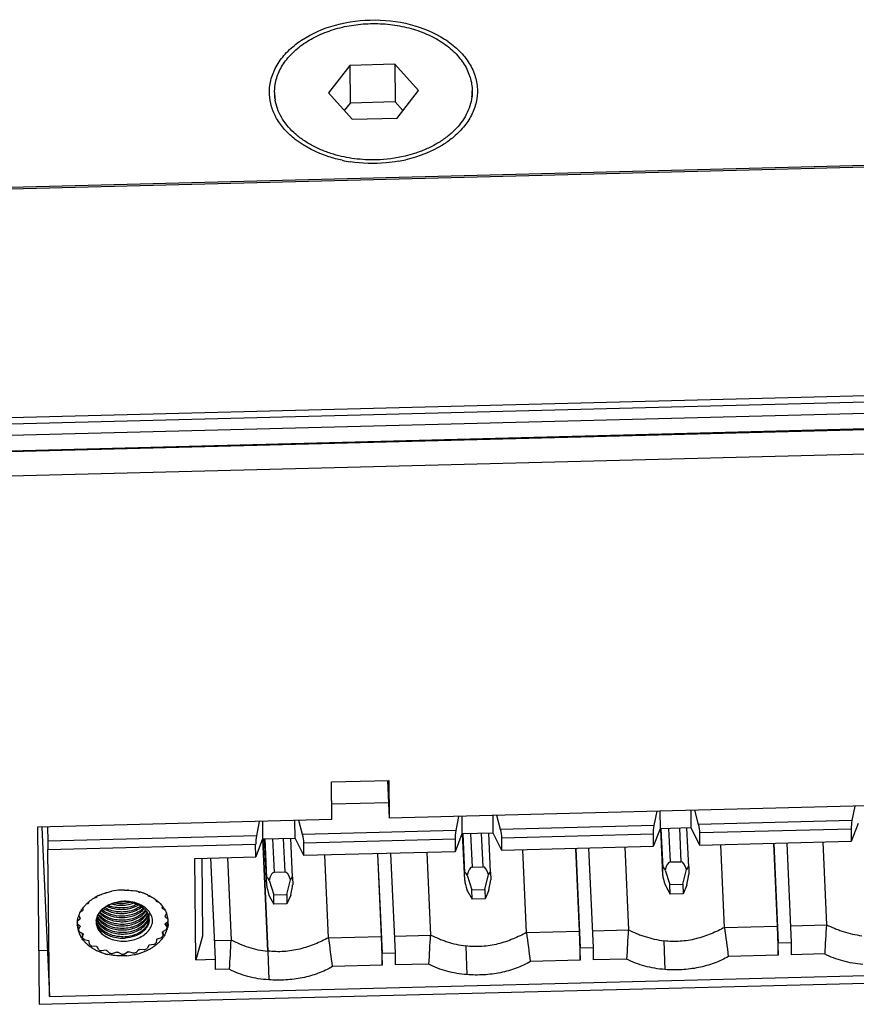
# Model space of a CAD drawing. Header units: millimetres. Extents: x 1406 to 2440, y 904 to 1635.
# Tile 18 of 29: x 2201 to 2233, y 1243 to 1281. Entities that reach past the tile are written whole.
import ezdxf

# ---------------------------------------------------------------- set-up
doc = ezdxf.new("R2010")
doc.units = ezdxf.units.MM
doc.header["$LTSCALE"] = 16.335
doc.layers.get('0').update_dxf_attribs({"linetype": 'CONTINUOUS'})
doc.layers.add('02___PRT_ALL_AXES', color=7, linetype='CONTINUOUS')
doc.layers.add('AXES', color=7, linetype='CONTINUOUS')

msp = doc.modelspace()

# ---------------------------------------------------------------- linework, layer by layer
at = {"color": 7, "linetype": 'Continuous'}
for p, q in [((2040.542, 1270.337), (2389.073, 1279.31)), ((2213.75, 1279.141), (2212.93, 1278.086)), ((2215.482, 1279.186), (2213.75, 1279.141)), ((2213.75, 1279.141), (2213.764, 1277.693)), ((2216.393, 1278.175), (2215.482, 1279.186)), ((2215.482, 1279.186), (2215.495, 1277.737)), ((2212.93, 1278.086), (2213.842, 1277.075)), ((2215.573, 1277.119), (2216.393, 1278.175)), ((2213.764, 1277.693), (2213.542, 1277.407)), ((2215.495, 1277.737), (2213.764, 1277.693)), ((2215.795, 1277.405), (2215.495, 1277.737)), ((2213.842, 1277.075), (2215.573, 1277.119)), ((2040.194, 1261.476), (2390.025, 1270.482)), ((2040.189, 1261.232), (2390.019, 1270.238)), ((2389.951, 1269.788), (2040.201, 1260.784)), ((2389.951, 1269.189), (2040.206, 1260.185)), ((2040.206, 1260.165), (2389.938, 1269.169)), ((2040.215, 1259.235), (2389.925, 1268.238)), ((2213.056, 1251.595), (2215.255, 1251.652)), ((2213.069, 1250.146), (2213.056, 1251.595)), ((2215.204, 1251.649), (2215.268, 1250.203)), ((2215.255, 1251.652), (2215.268, 1250.203)), ((2213.064, 1250.753), (2215.241, 1250.809)), ((2244.984, 1250.968), (2215.268, 1250.203)), ((2219.268, 1249.63), (2219.262, 1250.306)), ((2219.554, 1249.767), (2219.413, 1250.31)), ((2225.557, 1250.468), (2225.452, 1249.919)), ((2225.679, 1250.471), (2225.685, 1249.796)), ((2226.885, 1249.826), (2226.879, 1250.502)), ((2227.17, 1249.963), (2227.03, 1250.506)), ((2233.173, 1250.664), (2233.068, 1250.115)), ((2213.069, 1250.146), (2201.74, 1249.855)), ((2210.272, 1250.074), (2210.167, 1249.526)), ((2210.394, 1250.077), (2210.4, 1249.402)), ((2211.652, 1249.434), (2211.646, 1250.11)), ((2211.938, 1249.571), (2211.797, 1250.114)), ((2217.94, 1250.272), (2217.835, 1249.723)), ((2218.063, 1250.275), (2218.069, 1249.599)), ((2233.068, 1250.115), (2227.17, 1249.963)), ((2233.302, 1249.992), (2233.039, 1249.306)), ((2201.74, 1249.855), (2201.802, 1243.046)), ((2201.912, 1249.859), (2202.199, 1243.346)), ((2202.122, 1249.864), (2202.14, 1249.319)), ((2217.835, 1249.723), (2211.938, 1249.571)), ((2218.069, 1249.599), (2217.807, 1248.913)), ((2219.268, 1249.63), (2218.069, 1249.599)), ((2218.174, 1247.803), (2218.094, 1249.601)), ((2218.105, 1249.601), (2218.171, 1248.098)), ((2218.469, 1248.323), (2218.412, 1249.608)), ((2218.812, 1249.619), (2218.869, 1248.333)), ((2219.17, 1248.129), (2219.104, 1249.626)), ((2219.606, 1248.96), (2219.268, 1249.63)), ((2225.452, 1249.919), (2219.554, 1249.767)), ((2219.601, 1249.451), (2225.419, 1249.601)), ((2225.419, 1249.601), (2225.423, 1249.109)), ((2225.685, 1249.796), (2225.423, 1249.109)), ((2226.885, 1249.826), (2225.685, 1249.796)), ((2225.79, 1247.999), (2225.711, 1249.797)), ((2225.721, 1249.797), (2225.787, 1248.294)), ((2226.085, 1248.519), (2226.028, 1249.804)), ((2226.428, 1249.815), (2226.485, 1248.529)), ((2226.787, 1248.325), (2226.721, 1249.822)), ((2227.222, 1249.156), (2226.885, 1249.826)), ((2227.218, 1249.647), (2233.035, 1249.797)), ((2227.222, 1249.156), (2227.218, 1249.647)), ((2233.035, 1249.797), (2233.039, 1249.306)), ((2210.167, 1249.526), (2202.14, 1249.319)), ((2202.147, 1249.002), (2210.133, 1249.207)), ((2210.138, 1248.716), (2210.133, 1249.207)), ((2210.4, 1249.402), (2210.138, 1248.716)), ((2210.4, 1249.402), (2211.652, 1249.434)), ((2210.6, 1245.088), (2210.41, 1249.402)), ((2210.41, 1249.402), (2210.6, 1245.094)), ((2210.557, 1247.607), (2210.478, 1249.405)), ((2210.488, 1249.406), (2210.555, 1247.902)), ((2210.852, 1248.127), (2210.796, 1249.412)), ((2211.196, 1249.423), (2211.252, 1248.137)), ((2211.554, 1247.933), (2211.488, 1249.43)), ((2211.99, 1248.764), (2211.652, 1249.434)), ((2211.985, 1249.255), (2217.802, 1249.405)), ((2211.99, 1248.764), (2211.985, 1249.255)), ((2217.802, 1249.405), (2217.807, 1248.913)), ((2219.606, 1248.96), (2219.601, 1249.451)), ((2233.039, 1249.306), (2227.222, 1249.156)), ((2228.169, 1245.998), (2228.029, 1249.177)), ((2230.048, 1249.229), (2230.188, 1246.05)), ((2230.057, 1249.229), (2230.226, 1245.408)), ((2230.557, 1249.242), (2230.725, 1245.421)), ((2231.947, 1249.277), (2232.087, 1246.099)), ((2202.199, 1243.346), (2202.147, 1249.002)), ((2217.807, 1248.913), (2211.99, 1248.764)), ((2214.816, 1248.836), (2214.956, 1245.658)), ((2214.824, 1248.837), (2214.993, 1245.016)), ((2215.324, 1248.85), (2215.493, 1245.028)), ((2216.715, 1248.885), (2216.855, 1245.707)), ((2225.423, 1249.109), (2219.606, 1248.96)), ((2220.553, 1245.802), (2220.413, 1248.981)), ((2222.432, 1249.032), (2222.572, 1245.854)), ((2222.441, 1249.033), (2222.609, 1245.212)), ((2222.94, 1249.046), (2223.109, 1245.225)), ((2224.331, 1249.081), (2224.471, 1245.903)), ((2207.799, 1248.656), (2210.138, 1248.716)), ((2207.835, 1244.759), (2207.799, 1248.656)), ((2208.068, 1248.663), (2208.095, 1245.662)), ((2208.402, 1248.671), (2208.574, 1244.778)), ((2209.046, 1248.688), (2209.186, 1245.509)), ((2212.937, 1245.606), (2212.797, 1248.784)), ((2226.085, 1248.519), (2226.485, 1248.529)), ((2210.852, 1248.127), (2211.252, 1248.137)), ((2218.174, 1247.808), (2218.171, 1248.098)), ((2218.469, 1248.323), (2218.869, 1248.333)), ((2218.951, 1247.465), (2219.092, 1248.033)), ((2219.17, 1248.129), (2219.17, 1248.124)), ((2219.17, 1248.124), (2219.173, 1247.834)), ((2225.79, 1248.004), (2225.787, 1248.294)), ((2225.884, 1248.208), (2226.067, 1247.648)), ((2226.567, 1247.661), (2226.708, 1248.229)), ((2226.787, 1248.325), (2226.787, 1248.32)), ((2226.787, 1248.32), (2226.789, 1248.03)), ((2210.557, 1247.612), (2210.555, 1247.902)), ((2210.652, 1247.816), (2210.835, 1247.256)), ((2211.334, 1247.269), (2211.476, 1247.837)), ((2211.554, 1247.933), (2211.554, 1247.928)), ((2211.554, 1247.928), (2211.557, 1247.638)), ((2218.174, 1247.803), (2218.174, 1247.808)), ((2218.268, 1248.012), (2218.451, 1247.452)), ((2225.79, 1247.999), (2225.79, 1248.004)), ((2226.067, 1247.648), (2226.567, 1247.661)), ((2226.567, 1247.661), (2226.57, 1247.299)), ((2204.345, 1247.325), (2204.364, 1247.324)), ((2204.364, 1247.332), (2204.364, 1247.324)), ((2204.392, 1247.333), (2204.403, 1247.344)), ((2204.392, 1247.333), (2204.392, 1247.341)), ((2205.614, 1247.376), (2205.626, 1247.365)), ((2205.626, 1247.374), (2205.626, 1247.365)), ((2205.655, 1247.357), (2205.654, 1247.367)), ((2205.655, 1247.357), (2205.677, 1247.36)), ((2210.557, 1247.607), (2210.557, 1247.612)), ((2218.273, 1247.415), (2218.454, 1247.09)), ((2218.451, 1247.452), (2218.951, 1247.465)), ((2218.454, 1247.09), (2218.451, 1247.452)), ((2218.951, 1247.465), (2218.954, 1247.102)), ((2219.097, 1247.436), (2218.954, 1247.102)), ((2225.89, 1247.611), (2226.07, 1247.286)), ((2226.07, 1247.286), (2226.067, 1247.648)), ((2226.57, 1247.299), (2226.07, 1247.286)), ((2226.714, 1247.632), (2226.57, 1247.299)), ((2203.626, 1246.904), (2203.695, 1246.925)), ((2203.693, 1246.967), (2203.695, 1246.925)), ((2203.714, 1246.944), (2203.72, 1246.989)), ((2203.954, 1247.152), (2203.995, 1247.156)), ((2203.994, 1247.175), (2203.995, 1247.156)), ((2204.019, 1247.17), (2204.018, 1247.188)), ((2204.019, 1247.17), (2204.032, 1247.195)), ((2205.988, 1247.248), (2206.002, 1247.221)), ((2206.001, 1247.242), (2206.002, 1247.221)), ((2206.027, 1247.208), (2206.026, 1247.231)), ((2206.027, 1247.208), (2206.074, 1247.206)), ((2206.304, 1247.06), (2206.312, 1247.01)), ((2206.331, 1246.993), (2206.328, 1247.041)), ((2206.331, 1246.993), (2206.407, 1246.974)), ((2210.657, 1247.219), (2210.838, 1246.894)), ((2210.835, 1247.256), (2211.334, 1247.269)), ((2210.838, 1246.894), (2210.835, 1247.256)), ((2211.338, 1246.906), (2210.838, 1246.894)), ((2211.334, 1247.269), (2211.338, 1246.906)), ((2211.481, 1247.24), (2211.338, 1246.906)), ((2218.954, 1247.102), (2218.454, 1247.09)), ((2203.392, 1246.596), (2203.486, 1246.648)), ((2203.482, 1246.738), (2203.486, 1246.648)), ((2203.497, 1246.669), (2203.482, 1246.737)), ((2206.548, 1246.821), (2206.533, 1246.747)), ((2206.545, 1246.727), (2206.542, 1246.791)), ((2206.545, 1246.727), (2206.646, 1246.676)), ((2206.707, 1246.544), (2206.651, 1246.45)), ((2203.384, 1246.054), (2203.272, 1246.15)), ((2203.282, 1246.252), (2203.381, 1246.343)), ((2203.385, 1246.366), (2203.33, 1246.452)), ((2206.655, 1246.428), (2206.761, 1246.336)), ((2206.768, 1246.24), (2206.658, 1246.138)), ((2206.718, 1246.194), (2206.727, 1246.001)), ((2203.275, 1246.081), (2203.274, 1246.094)), ((2203.317, 1245.913), (2203.308, 1246.119)), ((2203.317, 1245.913), (2203.388, 1246.031)), ((2203.494, 1245.754), (2203.351, 1245.826)), ((2203.479, 1245.607), (2203.472, 1245.765)), ((2206.541, 1245.812), (2206.57, 1245.687)), ((2206.695, 1245.912), (2206.553, 1245.833)), ((2206.564, 1245.833), (2206.57, 1245.687)), ((2206.654, 1246.115), (2206.727, 1246.001)), ((2220.553, 1245.802), (2222.572, 1245.854)), ((2222.572, 1245.854), (2222.614, 1244.741)), ((2223.081, 1245.867), (2224.471, 1245.903)), ((2228.169, 1245.998), (2230.188, 1246.05)), ((2230.188, 1246.05), (2230.23, 1244.937)), ((2230.697, 1246.063), (2232.087, 1246.099)), ((2203.479, 1245.607), (2203.506, 1245.734)), ((2203.708, 1245.488), (2203.543, 1245.529)), ((2203.747, 1245.344), (2203.727, 1245.471)), ((2206.325, 1245.538), (2206.308, 1245.41)), ((2206.508, 1245.606), (2206.344, 1245.556)), ((2208.095, 1245.662), (2207.835, 1244.759)), ((2208.543, 1245.493), (2209.186, 1245.509)), ((2212.937, 1245.606), (2214.956, 1245.658)), ((2214.956, 1245.658), (2214.997, 1244.545)), ((2215.464, 1245.671), (2216.855, 1245.707)), ((2225.832, 1245.485), (2225.861, 1244.725)), ((2230.226, 1245.408), (2230.725, 1245.421)), ((2230.23, 1244.937), (2230.226, 1245.408)), ((2230.725, 1245.421), (2230.73, 1244.95)), ((2201.783, 1245.115), (2202.12, 1245.123)), ((2204.012, 1245.273), (2203.836, 1245.282)), ((2204.101, 1245.142), (2204.036, 1245.26)), ((2204.384, 1245.124), (2204.21, 1245.1)), ((2204.517, 1245.016), (2204.413, 1245.116)), ((2204.8, 1245.051), (2204.639, 1244.995)), ((2204.968, 1244.972), (2204.83, 1245.049)), ((2205.23, 1245.059), (2205.094, 1244.975)), ((2205.422, 1245.015), (2205.261, 1245.063)), ((2205.646, 1245.148), (2205.544, 1245.042)), ((2205.849, 1245.142), (2205.675, 1245.157)), ((2206.02, 1245.311), (2205.958, 1245.19)), ((2206.219, 1245.343), (2206.044, 1245.325)), ((2210.6, 1245.091), (2210.641, 1243.987)), ((2214.993, 1245.016), (2215.493, 1245.028)), ((2214.997, 1244.545), (2214.993, 1245.016)), ((2215.493, 1245.028), (2215.497, 1244.558)), ((2218.216, 1245.289), (2218.244, 1244.529)), ((2222.609, 1245.212), (2223.109, 1245.225)), ((2222.614, 1244.741), (2222.609, 1245.212)), ((2223.109, 1245.225), (2223.113, 1244.754)), ((2202.199, 1243.346), (2258.172, 1244.787)), ((2207.835, 1244.759), (2208.574, 1244.778)), ((2208.574, 1244.778), (2208.578, 1244.379)), ((2222.614, 1244.741), (2220.706, 1244.692)), ((2224.401, 1244.787), (2223.113, 1244.754)), ((2225.861, 1244.725), (2225.873, 1244.382)), ((2230.23, 1244.937), (2228.323, 1244.888)), ((2232.017, 1244.983), (2230.73, 1244.95)), ((2201.802, 1243.046), (2258.574, 1244.507)), ((2209.116, 1244.393), (2208.578, 1244.379)), ((2214.997, 1244.545), (2213.09, 1244.496)), ((2216.785, 1244.591), (2215.497, 1244.558)), ((2218.244, 1244.529), (2218.257, 1244.186))]:
    msp.add_line(p, q, dxfattribs=at)
for centre, radius, start, end in [((2214.599, 1280.866), 5.492, 258.0029, 261.3198), ((2214.682, 1280.828), 5.452, 279.785, 283.056), ((2205.022, 1245.359), 2.072, 107.6831, 108.5132), ((2205.07, 1245.057), 2.382, 93.1594, 101.3523), ((2205.073, 1245.019), 2.421, 89.7604, 93.1882), ((2205.068, 1245.197), 2.239, 85.6244, 86.4126), ((2205.095, 1245.208), 2.231, 75.707, 80.1584), ((2205.108, 1245.417), 2.016, 74.2712, 75.1166), ((2205.121, 1245.316), 2.119, 71.96, 75.6807), ((2205.152, 1245.412), 2.019, 68.7533, 71.9519), ((2205.185, 1245.497), 1.927, 65.4703, 68.748), ((2204.662, 1245.955), 1.37, 133.8336, 134.9273), ((2204.887, 1245.546), 1.859, 119.3119, 120.1207), ((2204.896, 1245.529), 1.877, 118.6978, 119.3123), ((2204.929, 1245.467), 1.948, 114.1734, 118.6833), ((2204.885, 1245.661), 1.739, 119.852, 120.7847), ((2204.947, 1248.159), 1.302, 254.2238, 258.0276), ((2205.213, 1245.559), 1.859, 65.2281, 65.447), ((2205.237, 1245.74), 1.667, 61.7017, 62.6611), ((2205.443, 1246.038), 1.303, 47.106, 48.2365), ((2204.468, 1246.019), 1.221, 143.9421, 146.553), ((2204.511, 1245.988), 1.275, 141.2528, 143.9411), ((2204.424, 1246.142), 1.066, 150.3541, 151.6466), ((2204.681, 1246.16), 0.699, 145.8576, 148.5872), ((2204.715, 1246.137), 0.74, 140.8329, 145.8347), ((2204.916, 1247.947), 1.188, 247.4599, 249.4646), ((2204.934, 1247.997), 1.241, 249.4802, 253.821), ((2204.961, 1248.229), 1.373, 258.0473, 266.1454), ((2204.965, 1248.264), 1.408, 266.0835, 270.062), ((2204.972, 1248.105), 1.408, 266.0832, 270.0633), ((2204.979, 1247.95), 1.412, 266.4811, 270.0581), ((2204.965, 1248.267), 1.411, 270.0705, 274.0374), ((2204.971, 1248.109), 1.412, 270.0717, 274.0337), ((2204.979, 1247.947), 1.408, 270.0654, 274.0328), ((2205.4, 1246.242), 0.66, 34.3565, 40.9205), ((2205.367, 1247.005), 0.659, 325.8393, 327.102), ((2205.399, 1246.884), 0.627, 327.9244, 332.7136), ((2205.435, 1246.268), 0.617, 32.3316, 34.282), ((2205.458, 1246.282), 0.59, 27.6576, 32.3502), ((2205.483, 1246.295), 0.562, 23.5481, 27.6438), ((2205.505, 1246.304), 0.538, 14.7967, 23.5589), ((2205.421, 1246.142), 0.772, 37.1471, 40.7714), ((2205.531, 1246.471), 0.503, 2.5193, 5.6981), ((2205.592, 1246.071), 1.217, 38.0848, 40.5637), ((2205.659, 1246.219), 1.022, 29.8485, 31.1785), ((2205.631, 1246.102), 1.168, 35.0957, 38.0879), ((2205.803, 1246.196), 0.97, 17.0755, 21.0129), ((2204.197, 1246.135), 0.923, 176.7719, 179.2013), ((2204.188, 1246.135), 0.915, 179.2007, 182.5304), ((2204.27, 1246.12), 0.998, 160.5615, 164.1203), ((2204.264, 1246.203), 0.894, 169.5278, 170.9815), ((2204.536, 1246.219), 0.541, 173.0659, 179.8477), ((2204.533, 1246.219), 0.538, 179.858, 182.5531), ((2204.556, 1246.216), 0.562, 164.7274, 173.027), ((2204.606, 1246.522), 0.626, 198.6404, 205.5015), ((2204.579, 1246.21), 0.585, 161.1396, 164.7506), ((2204.606, 1246.578), 0.628, 199.9039, 205.4675), ((2204.599, 1246.203), 0.606, 156.5819, 161.1317), ((2204.632, 1246.696), 0.663, 205.5092, 212.1184), ((2204.637, 1246.593), 0.663, 205.4843, 212.0968), ((2204.639, 1246.538), 0.663, 205.5092, 212.1184), ((2204.635, 1246.754), 0.669, 207.6587, 212.0734), ((2204.672, 1246.884), 0.718, 212.8152, 218.3908), ((2204.652, 1246.765), 0.689, 212.061, 213.3817), ((2204.671, 1246.72), 0.709, 212.1108, 218.3872), ((2204.986, 1247.79), 1.41, 266.0812, 270.0563), ((2204.993, 1247.632), 1.411, 266.0943, 270.0558), ((2204.986, 1247.788), 1.408, 270.0649, 274.039), ((2204.993, 1247.629), 1.408, 270.0641, 274.032), ((2205.372, 1246.848), 0.662, 325.8306, 327.3813), ((2205.401, 1246.729), 0.633, 327.3286, 333.4551), ((2205.409, 1246.67), 0.626, 327.5749, 334.2873), ((2205.452, 1246.649), 0.579, 334.3326, 341.3909), ((2205.483, 1246.638), 0.546, 341.4497, 344.692), ((2205.532, 1246.312), 0.51, 6.0823, 14.7528), ((2205.526, 1246.472), 0.508, 353.6097, 356.6878), ((2205.53, 1246.471), 0.505, 356.6887, 2.5137), ((2205.541, 1246.313), 0.5, 2.5125, 6.0465), ((2205.539, 1246.313), 0.503, 358.583, 2.5099), ((2205.79, 1246.273), 0.878, 10.1155, 11.5862), ((2205.835, 1246.206), 0.937, 2.5499, 17.0914), ((2205.852, 1246.208), 0.919, 354.9054, 357.6718), ((2205.854, 1246.208), 0.918, 1.9912, 2.4821), ((2205.856, 1246.208), 0.915, 357.678, 1.9921), ((2204.185, 1246.135), 0.912, 183.3759, 185.9057), ((2204.215, 1246.139), 0.942, 185.9709, 196.7845), ((2204.252, 1246.15), 0.981, 196.7825, 203.1632), ((2204.256, 1246.222), 0.988, 198.2174, 203.6464), ((2204.289, 1246.166), 1.021, 203.1618, 207.2271), ((2204.248, 1246.208), 0.878, 190.1155, 191.5862), ((2205, 1247.473), 1.41, 266.0819, 270.0551), ((2205.006, 1247.309), 1.404, 266.0793, 270.0696), ((2205, 1247.471), 1.408, 270.0628, 273.7259), ((2205.006, 1247.319), 1.414, 270.0781, 274.0334), ((2205.614, 1246.339), 1.066, 330.3541, 331.6466), ((2205.775, 1246.278), 0.894, 349.5278, 350.9815), ((2205.715, 1246.245), 1.062, 333.9401, 338.1352), ((2205.751, 1246.299), 1.021, 337.6853, 342.9985), ((2205.766, 1246.226), 1.008, 338.1185, 344.4038), ((2004.069, 1216.5), 218.464, 7.41446, 7.7082), ((2437.61, 1233.052), 213.532, 176.54989, 176.84975), ((2011.686, 1216.696), 218.464, 7.41446, 7.7082), ((2445.227, 1233.248), 213.532, 176.54989, 176.84975), ((2204.445, 1246.337), 1.21, 217.0673, 221.8193), ((2204.38, 1246.263), 1.022, 209.8485, 211.1785), ((2204.516, 1246.328), 1.301, 221.0251, 225.8582), ((2204.56, 1246.372), 1.363, 225.8454, 227.4312), ((2204.595, 1246.443), 1.303, 227.106, 228.2365), ((2204.956, 1246.755), 1.158, 245.0052, 249.5573), ((2205.013, 1247.15), 1.404, 266.0791, 270.0697), ((2205.02, 1246.992), 1.404, 266.0888, 270.0696), ((2205.013, 1247.16), 1.414, 270.0783, 274.0394), ((2205.02, 1247.003), 1.416, 270.0774, 273.854), ((2205.266, 1246.697), 1.655, 305.1471, 308.9894), ((2205.376, 1246.526), 1.37, 313.8336, 314.9273), ((2205.372, 1246.504), 1.494, 310.7104, 314.4783), ((2205.413, 1246.462), 1.436, 314.4851, 315.9941), ((2205.475, 1246.403), 1.35, 315.9466, 320.8011), ((2205.522, 1246.431), 1.285, 320.0672, 324.6151), ((2418.365, 1232.887), 209.565, 176.54692, 176.85245), ((2002.993, 1217.172), 211.867, 7.40989, 7.71277), ((2429.994, 1232.856), 213.532, 176.54989, 176.84975), ((2204.608, 1246.426), 1.435, 227.4598, 231.3803), ((2204.668, 1246.502), 1.533, 231.4056, 235.6526), ((2204.681, 1246.595), 1.561, 233.2203, 237.2307), ((2204.695, 1246.542), 1.581, 235.6415, 236.1864), ((2204.744, 1246.617), 1.67, 236.2351, 240.7431), ((2204.785, 1246.69), 1.754, 240.7316, 242.3911), ((2204.815, 1246.748), 1.819, 242.3971, 245.0715), ((2204.802, 1246.741), 1.667, 241.7017, 242.6611), ((2204.859, 1246.844), 1.925, 245.0924, 249.1958), ((2204.867, 1246.94), 1.954, 246.9106, 250.3621), ((2204.902, 1246.958), 2.047, 249.2188, 253.1561), ((2204.93, 1247.065), 2.016, 254.2712, 255.1166), ((2204.956, 1247.252), 2.279, 258.9007, 262.0106), ((2204.97, 1247.284), 2.239, 265.6244, 266.4126), ((2204.973, 1247.305), 2.26, 276.5221, 277.3054), ((2204.983, 1247.296), 2.322, 280.8888, 283.9603), ((2205.008, 1247.143), 2.236, 285.8178, 287.7389), ((2205.017, 1247.122), 2.072, 287.6831, 288.5132), ((2205.023, 1247.098), 2.189, 287.7387, 289.5856), ((2205.055, 1247.009), 2.093, 289.5612, 293.4533), ((2205.072, 1247.03), 2.042, 292.3582, 295.7006), ((2205.101, 1246.905), 1.98, 293.4372, 297.4759), ((2205.14, 1246.831), 1.896, 297.4768, 300.0539), ((2205.154, 1246.82), 1.739, 299.852, 300.7847), ((2205.172, 1246.775), 1.832, 300.059, 301.6956), ((2205.229, 1246.684), 1.724, 301.6549, 306.0883), ((2205.268, 1246.631), 1.659, 306.1038, 306.5464), ((2205.305, 1246.581), 1.596, 306.5166, 310.4991), ((2205.334, 1246.547), 1.552, 310.5095, 310.7395), ((2204.925, 1247.035), 2.127, 253.1501, 255.0397), ((2204.938, 1247.085), 2.179, 255.0394, 256.9869), ((2204.969, 1247.387), 2.415, 269.9786, 272.9708), ((2204.977, 1247.276), 2.372, 274.9638, 282.1422), ((2204.994, 1247.195), 2.289, 282.1517, 285.8127)]:
    msp.add_arc(centre, radius, start, end, dxfattribs=at)
for centre, major_axis, ratio, start_param, end_param in [((2227.139, 1249.852), (-0.057, 0.298), 0.179866, -2.361208, -1.22282), ((2233.095, 1250.005), (0.041, 0.301), 0.145877, 1.216952, 2.355341), ((2211.907, 1249.46), (-0.057, 0.298), 0.179866, -2.361208, -1.22282), ((2217.862, 1249.613), (0.041, 0.301), 0.145877, 1.216952, 2.355341), ((2219.523, 1249.656), (-0.057, 0.298), 0.179866, -2.361208, -1.22282), ((2225.479, 1249.809), (0.041, 0.301), 0.145877, 1.216952, 2.355341), ((2210.194, 1249.416), (0.041, 0.301), 0.145877, 1.216952, 2.355341), ((2226.124, 1247.475), (-0.039, 1.044), 0.287081, -0.003463, 0.781935), ((2226.523, 1247.485), (-0.039, 1.044), 0.287081, -0.788861, -0.003463), ((2210.891, 1247.083), (-0.039, 1.044), 0.287081, -0.003463, 0.781935), ((2211.291, 1247.093), (-0.039, 1.044), 0.287081, -0.788861, -0.003463), ((2218.507, 1247.279), (-0.328, 0.847), 0.086622, -0.559618, 0.22578), ((2218.507, 1247.279), (-0.039, 1.044), 0.287081, -0.003463, 0.781935), ((2218.907, 1247.289), (-0.039, 1.044), 0.287081, -0.788861, -0.003463), ((2218.907, 1247.289), (0.256, 0.862), 0.072822, -0.207821, 0.552255), ((2226.124, 1247.475), (-0.328, 0.847), 0.086622, -0.559618, 0.22578), ((2226.523, 1247.485), (0.256, 0.862), 0.072822, -0.207821, 0.552255), ((2210.891, 1247.083), (-0.328, 0.847), 0.086622, -0.559618, 0.22578), ((2211.291, 1247.093), (0.256, 0.862), 0.072822, -0.207821, 0.552255), ((2218.51, 1246.989), (-0.328, 0.847), 0.086622, 0.251102, 1.011178), ((2218.91, 1247), (0.256, 0.862), 0.072822, -1.018541, -0.233143), ((2226.126, 1247.185), (-0.328, 0.847), 0.086622, 0.251102, 1.011178), ((2226.526, 1247.196), (0.256, 0.862), 0.072822, -1.018541, -0.233143), ((2210.894, 1246.793), (-0.328, 0.847), 0.086622, 0.251102, 1.011178), ((2211.293, 1246.804), (0.256, 0.862), 0.072822, -1.018541, -0.233143)]:
    msp.add_ellipse(centre, major_axis=major_axis, ratio=ratio, start_param=start_param, end_param=end_param, dxfattribs=at)
for points, knots in [([(2210.663, 1278.027), (2210.656, 1278.208), (2210.693, 1278.58), (2210.906, 1279.112), (2211.264, 1279.602), (2211.932, 1280.194), (2213.039, 1280.718), (2214.541, 1280.954), (2216.059, 1280.794), (2217.205, 1280.328), (2217.922, 1279.774), (2218.321, 1279.304), (2218.581, 1278.785), (2218.652, 1278.415), (2218.66, 1278.233)], [0, 0, 0, 0, 0.050816, 0.103432, 0.159471, 0.219805, 0.352754, 0.497168, 0.642298, 0.777113, 0.838547, 0.89559, 0.948923, 1, 1, 1, 1]), ([(2211.657, 1276.295), (2211.51, 1276.41), (2211.243, 1276.656), (2210.929, 1277.083), (2210.726, 1277.544), (2210.671, 1277.868), (2210.663, 1278.027)], [0, 0, 0, 0, 0.2717, 0.526384, 0.767292, 1, 1, 1, 1]), ([(2218.66, 1278.233), (2218.667, 1278.063), (2218.635, 1277.714), (2218.448, 1277.212), (2218.132, 1276.744), (2217.853, 1276.475), (2217.698, 1276.35)], [0, 0, 0, 0, 0.23294, 0.473173, 0.727522, 1, 1, 1, 1]), ([(2213.458, 1275.495), (2213.287, 1275.531), (2212.649, 1275.699), (2212.04, 1275.997), (2211.657, 1276.295)], [0, 0, 0, 0, 0.26453, 1, 1, 1, 1]), ([(2217.698, 1276.35), (2217.578, 1276.252), (2217.036, 1275.872), (2216.405, 1275.631), (2215.913, 1275.517)], [0, 0, 0, 0, 0.235565, 1, 1, 1, 1]), ([(2215.608, 1275.455), (2215.457, 1275.429), (2214.848, 1275.35), (2214.226, 1275.368), (2213.771, 1275.438)], [0, 0, 0, 0, 0.249502, 1, 1, 1, 1]), ([(2202.14, 1249.319), (2202.141, 1249.291), (2202.144, 1249.186), (2202.147, 1249.08), (2202.147, 1249.002)], [0, 0, 0, 0, 0.260516, 1, 1, 1, 1]), ([(2204.132, 1247.244), (2204.168, 1247.261), (2204.32, 1247.324), (2204.479, 1247.369), (2204.601, 1247.393)], [0, 0, 0, 0, 0.245434, 1, 1, 1, 1]), ([(2205.083, 1247.44), (2205.116, 1247.44), (2205.248, 1247.437), (2205.379, 1247.422), (2205.476, 1247.406)], [0, 0, 0, 0, 0.251743, 1, 1, 1, 1]), ([(2203.517, 1246.785), (2203.545, 1246.821), (2203.673, 1246.964), (2203.828, 1247.08), (2203.954, 1247.153)], [0, 0, 0, 0, 0.239265, 1, 1, 1, 1]), ([(2204.606, 1246.911), (2204.593, 1246.907), (2204.544, 1246.889), (2204.496, 1246.869), (2204.461, 1246.851)], [0, 0, 0, 0, 0.252755, 1, 1, 1, 1]), ([(2205.928, 1246.724), (2205.848, 1246.795), (2205.653, 1246.914), (2205.375, 1246.99), (2205.137, 1247.009), (2204.895, 1246.998), (2204.717, 1246.955), (2204.606, 1246.911)], [0, 0, 0, 0, 0.230087, 0.48099, 0.61148, 0.742811, 1, 1, 1, 1]), ([(2204.606, 1246.911), (2204.763, 1246.969), (2205.097, 1247.024), (2205.431, 1246.962), (2205.58, 1246.898)], [0, 0, 0, 0, 0.508993, 1, 1, 1, 1]), ([(2204.964, 1246.911), (2204.941, 1246.91), (2204.848, 1246.913), (2204.755, 1246.924), (2204.687, 1246.938)], [0, 0, 0, 0, 0.25085, 1, 1, 1, 1]), ([(2205.355, 1246.967), (2205.324, 1246.958), (2205.196, 1246.925), (2205.063, 1246.911), (2204.964, 1246.911)], [0, 0, 0, 0, 0.246195, 1, 1, 1, 1]), ([(2205.58, 1246.898), (2205.536, 1246.874), (2205.344, 1246.788), (2205.13, 1246.752), (2204.971, 1246.752)], [0, 0, 0, 0, 0.240195, 1, 1, 1, 1]), ([(2205.064, 1246.859), (2205.097, 1246.861), (2205.229, 1246.875), (2205.358, 1246.908), (2205.45, 1246.944)], [0, 0, 0, 0, 0.255208, 1, 1, 1, 1]), ([(2205.58, 1246.898), (2205.592, 1246.893), (2205.641, 1246.872), (2205.687, 1246.846), (2205.72, 1246.825)], [0, 0, 0, 0, 0.255279, 1, 1, 1, 1]), ([(2205.992, 1247.247), (2206.094, 1247.2), (2206.284, 1247.09), (2206.448, 1246.943), (2206.516, 1246.863)], [0, 0, 0, 0, 0.517352, 1, 1, 1, 1]), ([(2203.328, 1246.452), (2203.336, 1246.473), (2203.368, 1246.557), (2203.411, 1246.636), (2203.449, 1246.692)], [0, 0, 0, 0, 0.245236, 1, 1, 1, 1]), ([(2204.084, 1246.525), (2204.08, 1246.518), (2204.065, 1246.492), (2204.052, 1246.465), (2204.043, 1246.444)], [0, 0, 0, 0, 0.253186, 1, 1, 1, 1]), ([(2204.999, 1246.118), (2204.906, 1246.118), (2204.723, 1246.136), (2204.465, 1246.215), (2204.245, 1246.343), (2204.129, 1246.46), (2204.084, 1246.524)], [0, 0, 0, 0, 0.269006, 0.52938, 0.774044, 1, 1, 1, 1]), ([(2204.119, 1246.576), (2204.208, 1246.471), (2204.456, 1246.301), (2204.745, 1246.235), (2204.897, 1246.225)], [0, 0, 0, 0, 0.473868, 1, 1, 1, 1]), ([(2204.217, 1246.685), (2204.21, 1246.679), (2204.183, 1246.653), (2204.158, 1246.626), (2204.141, 1246.604)], [0, 0, 0, 0, 0.254082, 1, 1, 1, 1]), ([(2204.992, 1246.277), (2204.909, 1246.277), (2204.745, 1246.291), (2204.445, 1246.372), (2204.242, 1246.496), (2204.141, 1246.604)], [0, 0, 0, 0, 0.266176, 0.525676, 1, 1, 1, 1]), ([(2204.188, 1246.657), (2204.279, 1246.575), (2204.505, 1246.445), (2204.757, 1246.392), (2204.889, 1246.383)], [0, 0, 0, 0, 0.479399, 1, 1, 1, 1]), ([(2204.318, 1246.767), (2204.309, 1246.761), (2204.274, 1246.735), (2204.241, 1246.708), (2204.217, 1246.685)], [0, 0, 0, 0, 0.254403, 1, 1, 1, 1]), ([(2204.985, 1246.435), (2204.843, 1246.435), (2204.569, 1246.475), (2204.319, 1246.602), (2204.217, 1246.685)], [0, 0, 0, 0, 0.518892, 1, 1, 1, 1]), ([(2204.28, 1246.738), (2204.323, 1246.709), (2204.511, 1246.602), (2204.728, 1246.551), (2204.892, 1246.541)], [0, 0, 0, 0, 0.238772, 1, 1, 1, 1]), ([(2204.461, 1246.851), (2204.448, 1246.845), (2204.399, 1246.82), (2204.352, 1246.791), (2204.318, 1246.767)], [0, 0, 0, 0, 0.254596, 1, 1, 1, 1]), ([(2204.978, 1246.594), (2204.919, 1246.594), (2204.69, 1246.607), (2204.464, 1246.679), (2204.319, 1246.767)], [0, 0, 0, 0, 0.25929, 1, 1, 1, 1]), ([(2204.405, 1246.821), (2204.441, 1246.804), (2204.591, 1246.741), (2204.753, 1246.709), (2204.876, 1246.7)], [0, 0, 0, 0, 0.242862, 1, 1, 1, 1]), ([(2204.971, 1246.752), (2204.938, 1246.752), (2204.809, 1246.756), (2204.681, 1246.778), (2204.588, 1246.805)], [0, 0, 0, 0, 0.252306, 1, 1, 1, 1]), ([(2205.721, 1246.825), (2205.672, 1246.787), (2205.448, 1246.65), (2205.178, 1246.594), (2204.978, 1246.594)], [0, 0, 0, 0, 0.234836, 1, 1, 1, 1]), ([(2205.822, 1246.749), (2205.722, 1246.646), (2205.522, 1246.528), (2205.228, 1246.449), (2205.066, 1246.435), (2204.985, 1246.435)], [0, 0, 0, 0, 0.472, 0.732274, 1, 1, 1, 1]), ([(2205.9, 1246.674), (2205.807, 1246.546), (2205.593, 1246.395), (2205.267, 1246.295), (2205.084, 1246.277), (2204.992, 1246.277)], [0, 0, 0, 0, 0.464526, 0.727327, 1, 1, 1, 1]), ([(2205.93, 1246.551), (2205.889, 1246.485), (2205.775, 1246.361), (2205.553, 1246.225), (2205.287, 1246.138), (2205.096, 1246.118), (2204.999, 1246.118)], [0, 0, 0, 0, 0.220466, 0.463883, 0.726497, 1, 1, 1, 1]), ([(2205.071, 1246.7), (2205.122, 1246.704), (2205.318, 1246.728), (2205.51, 1246.796), (2205.635, 1246.872)], [0, 0, 0, 0, 0.260745, 1, 1, 1, 1]), ([(2205.078, 1246.542), (2205.143, 1246.547), (2205.385, 1246.58), (2205.622, 1246.682), (2205.76, 1246.798)], [0, 0, 0, 0, 0.266228, 1, 1, 1, 1]), ([(2205.085, 1246.383), (2205.235, 1246.394), (2205.518, 1246.459), (2205.764, 1246.623), (2205.852, 1246.724)], [0, 0, 0, 0, 0.529078, 1, 1, 1, 1]), ([(2205.092, 1246.225), (2205.177, 1246.231), (2205.345, 1246.258), (2205.64, 1246.367), (2205.831, 1246.514), (2205.913, 1246.634)], [0, 0, 0, 0, 0.274001, 0.53605, 1, 1, 1, 1]), ([(2205.72, 1246.825), (2205.73, 1246.82), (2205.765, 1246.796), (2205.799, 1246.771), (2205.823, 1246.75)], [0, 0, 0, 0, 0.254982, 1, 1, 1, 1]), ([(2205.823, 1246.75), (2205.83, 1246.744), (2205.856, 1246.72), (2205.881, 1246.695), (2205.899, 1246.675)], [0, 0, 0, 0, 0.254501, 1, 1, 1, 1]), ([(2206.005, 1246.646), (2205.999, 1246.653), (2205.974, 1246.68), (2205.948, 1246.706), (2205.928, 1246.724)], [0, 0, 0, 0, 0.246377, 1, 1, 1, 1]), ([(2205.929, 1246.491), (2205.934, 1246.497), (2205.949, 1246.523), (2205.963, 1246.55), (2205.973, 1246.57)], [0, 0, 0, 0, 0.253581, 1, 1, 1, 1]), ([(2205.998, 1246.519), (2205.995, 1246.513), (2205.987, 1246.488), (2205.976, 1246.464), (2205.967, 1246.446)], [0, 0, 0, 0, 0.247446, 1, 1, 1, 1]), ([(2206.171, 1246.213), (2206.172, 1246.282), (2206.148, 1246.424), (2206.079, 1246.55), (2206.036, 1246.608)], [0, 0, 0, 0, 0.489022, 1, 1, 1, 1]), ([(2206.586, 1246.773), (2206.599, 1246.755), (2206.646, 1246.683), (2206.685, 1246.605), (2206.709, 1246.544)], [0, 0, 0, 0, 0.255069, 1, 1, 1, 1]), ([(2203.275, 1246.187), (2203.276, 1246.204), (2203.282, 1246.274), (2203.295, 1246.343), (2203.31, 1246.393)], [0, 0, 0, 0, 0.248189, 1, 1, 1, 1]), ([(2203.995, 1246.195), (2203.998, 1246.133), (2204.027, 1246.006), (2204.132, 1245.835), (2204.292, 1245.691), (2204.423, 1245.621), (2204.493, 1245.592)], [0, 0, 0, 0, 0.226335, 0.464347, 0.721657, 1, 1, 1, 1]), ([(2203.997, 1246.187), (2204.003, 1246.126), (2204.037, 1246.001), (2204.144, 1245.835), (2204.299, 1245.693), (2204.425, 1245.622), (2204.493, 1245.592)], [0, 0, 0, 0, 0.228458, 0.468136, 0.725014, 1, 1, 1, 1]), ([(2204.045, 1246.149), (2204.04, 1246.16), (2204.021, 1246.204), (2204.007, 1246.25), (2203.999, 1246.284)], [0, 0, 0, 0, 0.2532, 1, 1, 1, 1]), ([(2204.02, 1246.163), (2204.036, 1246.115), (2204.082, 1246.021), (2204.219, 1245.85), (2204.363, 1245.754), (2204.467, 1245.706)], [0, 0, 0, 0, 0.231157, 0.473969, 1, 1, 1, 1]), ([(2204.549, 1245.725), (2204.438, 1245.767), (2204.238, 1245.876), (2204.091, 1246.054), (2204.045, 1246.149)], [0, 0, 0, 0, 0.527641, 1, 1, 1, 1]), ([(2205.013, 1245.801), (2204.916, 1245.801), (2204.725, 1245.82), (2204.458, 1245.907), (2204.233, 1246.045), (2204.118, 1246.172), (2204.075, 1246.241)], [0, 0, 0, 0, 0.270505, 0.531528, 0.775599, 1, 1, 1, 1]), ([(2205.006, 1245.96), (2204.91, 1245.96), (2204.722, 1245.978), (2204.459, 1246.062), (2204.236, 1246.196), (2204.121, 1246.319), (2204.077, 1246.386)], [0, 0, 0, 0, 0.269912, 0.53068, 0.774987, 1, 1, 1, 1]), ([(2204.078, 1246.185), (2204.117, 1246.123), (2204.219, 1246.006), (2204.419, 1245.874), (2204.657, 1245.783), (2204.829, 1245.755), (2204.917, 1245.749)], [0, 0, 0, 0, 0.225413, 0.468982, 0.728959, 1, 1, 1, 1]), ([(2204.109, 1246.438), (2204.151, 1246.385), (2204.255, 1246.285), (2204.446, 1246.173), (2204.666, 1246.096), (2204.823, 1246.072), (2204.903, 1246.066)], [0, 0, 0, 0, 0.22832, 0.473017, 0.731818, 1, 1, 1, 1]), ([(2204.116, 1246.28), (2204.158, 1246.227), (2204.262, 1246.127), (2204.452, 1246.014), (2204.673, 1245.938), (2204.83, 1245.913), (2204.91, 1245.908)], [0, 0, 0, 0, 0.228314, 0.472998, 0.731797, 1, 1, 1, 1]), ([(2204.493, 1245.592), (2204.654, 1245.516), (2204.93, 1245.458), (2205.293, 1245.484), (2205.556, 1245.554), (2205.79, 1245.669), (2205.979, 1245.822), (2206.113, 1246.006), (2206.16, 1246.145), (2206.171, 1246.213)], [0, 0, 0, 0, 0.265004, 0.402963, 0.538139, 0.666779, 0.786507, 0.896908, 1, 1, 1, 1]), ([(2205.934, 1246.387), (2205.892, 1246.321), (2205.778, 1246.199), (2205.597, 1246.089), (2205.43, 1246.024), (2205.247, 1245.975), (2205.102, 1245.96), (2205.006, 1245.96)], [0, 0, 0, 0, 0.220695, 0.464139, 0.593583, 0.726903, 1, 1, 1, 1]), ([(2205.978, 1246.295), (2205.943, 1246.221), (2205.834, 1246.08), (2205.605, 1245.924), (2205.323, 1245.824), (2205.117, 1245.801), (2205.013, 1245.801)], [0, 0, 0, 0, 0.217106, 0.459173, 0.72321, 1, 1, 1, 1]), ([(2205.02, 1245.643), (2205.148, 1245.643), (2205.398, 1245.677), (2205.681, 1245.803), (2205.856, 1245.948), (2205.954, 1246.07), (2206.018, 1246.203), (2206.036, 1246.297), (2206.039, 1246.343)], [0, 0, 0, 0, 0.286221, 0.552888, 0.675359, 0.789772, 0.897199, 1, 1, 1, 1]), ([(2205.091, 1246.066), (2205.178, 1246.072), (2205.347, 1246.098), (2205.645, 1246.206), (2205.837, 1246.354), (2205.92, 1246.476)], [0, 0, 0, 0, 0.273955, 0.536089, 1, 1, 1, 1]), ([(2205.106, 1245.908), (2205.194, 1245.914), (2205.365, 1245.942), (2205.601, 1246.031), (2205.798, 1246.161), (2205.9, 1246.274), (2205.938, 1246.334)], [0, 0, 0, 0, 0.27388, 0.535341, 0.77827, 1, 1, 1, 1]), ([(2205.113, 1245.75), (2205.216, 1245.757), (2205.417, 1245.793), (2205.685, 1245.912), (2205.893, 1246.083), (2205.982, 1246.231), (2206.007, 1246.307)], [0, 0, 0, 0, 0.280775, 0.544902, 0.78477, 1, 1, 1, 1]), ([(2206.041, 1246.301), (2206.04, 1246.257), (2206.026, 1246.167), (2205.971, 1246.04), (2205.885, 1245.921), (2205.727, 1245.777), (2205.469, 1245.645), (2205.237, 1245.599), (2205.115, 1245.591)], [0, 0, 0, 0, 0.103725, 0.211498, 0.32566, 0.447464, 0.712804, 1, 1, 1, 1]), ([(2206.023, 1246.429), (2206.021, 1246.418), (2206.01, 1246.372), (2205.993, 1246.327), (2205.978, 1246.295)], [0, 0, 0, 0, 0.246258, 1, 1, 1, 1]), ([(2206.007, 1246.307), (2206.01, 1246.316), (2206.021, 1246.351), (2206.028, 1246.387), (2206.031, 1246.415)], [0, 0, 0, 0, 0.252863, 1, 1, 1, 1]), ([(2206.669, 1245.779), (2206.66, 1245.759), (2206.617, 1245.679), (2206.565, 1245.603), (2206.522, 1245.55)], [0, 0, 0, 0, 0.244649, 1, 1, 1, 1]), ([(2206.768, 1246.127), (2206.767, 1246.112), (2206.76, 1246.054), (2206.748, 1245.997), (2206.736, 1245.955)], [0, 0, 0, 0, 0.248172, 1, 1, 1, 1]), ([(2220.553, 1245.802), (2220.47, 1245.76), (2220.298, 1245.676), (2220.03, 1245.557), (2219.748, 1245.449), (2219.453, 1245.363), (2219.148, 1245.302), (2218.736, 1245.256), (2218.422, 1245.264), (2218.216, 1245.289)], [0, 0, 0, 0, 0.115131, 0.236409, 0.361293, 0.487977, 0.615726, 0.744008, 1, 1, 1, 1]), ([(2224.471, 1245.903), (2224.574, 1245.86), (2224.729, 1245.79), (2224.943, 1245.705), (2225.171, 1245.627), (2225.466, 1245.546), (2225.709, 1245.502), (2225.832, 1245.485)], [0, 0, 0, 0, 0.23384, 0.357255, 0.48287, 0.739135, 1, 1, 1, 1]), ([(2228.169, 1245.999), (2228.086, 1245.956), (2227.914, 1245.872), (2227.647, 1245.753), (2227.364, 1245.645), (2227.069, 1245.559), (2226.764, 1245.498), (2226.352, 1245.452), (2226.038, 1245.461), (2225.832, 1245.485)], [0, 0, 0, 0, 0.115131, 0.236409, 0.361293, 0.487977, 0.615726, 0.744008, 1, 1, 1, 1]), ([(2232.087, 1246.099), (2232.19, 1246.056), (2232.345, 1245.986), (2232.559, 1245.901), (2232.787, 1245.823), (2233.083, 1245.742), (2233.326, 1245.698), (2233.449, 1245.681)], [0, 0, 0, 0, 0.23384, 0.357255, 0.48287, 0.739135, 1, 1, 1, 1]), ([(2203.534, 1245.474), (2203.519, 1245.491), (2203.462, 1245.562), (2203.412, 1245.639), (2203.381, 1245.699)], [0, 0, 0, 0, 0.255837, 1, 1, 1, 1]), ([(2205.02, 1245.643), (2204.979, 1245.643), (2204.819, 1245.65), (2204.66, 1245.684), (2204.549, 1245.725)], [0, 0, 0, 0, 0.254003, 1, 1, 1, 1]), ([(2204.552, 1245.67), (2204.581, 1245.659), (2204.702, 1245.619), (2204.829, 1245.598), (2204.925, 1245.591)], [0, 0, 0, 0, 0.245234, 1, 1, 1, 1]), ([(2209.186, 1245.52), (2209.401, 1245.413), (2209.859, 1245.22), (2210.346, 1245.112), (2210.6, 1245.086)], [0, 0, 0, 0, 0.485123, 1, 1, 1, 1]), ([(2212.937, 1245.606), (2212.766, 1245.518), (2212.41, 1245.345), (2211.836, 1245.155), (2211.223, 1245.057), (2210.806, 1245.068), (2210.6, 1245.093)], [0, 0, 0, 0, 0.237071, 0.488183, 0.744005, 1, 1, 1, 1]), ([(2216.855, 1245.707), (2216.958, 1245.664), (2217.113, 1245.594), (2217.327, 1245.509), (2217.554, 1245.43), (2217.85, 1245.349), (2218.093, 1245.306), (2218.216, 1245.289)], [0, 0, 0, 0, 0.23384, 0.357255, 0.48287, 0.739135, 1, 1, 1, 1]), ([(2205.182, 1244.912), (2205.12, 1244.907), (2204.875, 1244.895), (2204.627, 1244.921), (2204.448, 1244.962)], [0, 0, 0, 0, 0.252614, 1, 1, 1, 1]), ([(2220.706, 1244.692), (2220.531, 1244.589), (2220.153, 1244.414), (2219.544, 1244.246), (2218.905, 1244.165), (2218.472, 1244.169), (2218.257, 1244.186)], [0, 0, 0, 0, 0.240023, 0.48984, 0.744685, 1, 1, 1, 1]), ([(2225.873, 1244.382), (2225.612, 1244.403), (2225.105, 1244.488), (2224.621, 1244.67), (2224.401, 1244.787)], [0, 0, 0, 0, 0.512281, 1, 1, 1, 1]), ([(2228.323, 1244.888), (2228.148, 1244.785), (2227.769, 1244.61), (2227.161, 1244.442), (2226.521, 1244.361), (2226.089, 1244.365), (2225.873, 1244.382)], [0, 0, 0, 0, 0.240023, 0.48984, 0.744685, 1, 1, 1, 1]), ([(2233.49, 1244.579), (2233.229, 1244.599), (2232.721, 1244.684), (2232.238, 1244.866), (2232.017, 1244.983)], [0, 0, 0, 0, 0.512281, 1, 1, 1, 1]), ([(2210.641, 1243.985), (2210.37, 1244.004), (2209.844, 1244.086), (2209.344, 1244.273), (2209.116, 1244.393)], [0, 0, 0, 0, 0.512431, 1, 1, 1, 1]), ([(2213.09, 1244.496), (2212.915, 1244.393), (2212.537, 1244.218), (2211.928, 1244.05), (2211.289, 1243.969), (2210.857, 1243.973), (2210.642, 1243.99)], [0, 0, 0, 0, 0.240022, 0.489837, 0.744681, 1, 1, 1, 1]), ([(2218.257, 1244.186), (2217.996, 1244.207), (2217.488, 1244.291), (2217.005, 1244.474), (2216.785, 1244.591)], [0, 0, 0, 0, 0.512281, 1, 1, 1, 1])]:
    msp.add_open_spline(points, degree=3, knots=knots, dxfattribs=at)
at = {"layer": '02___PRT_ALL_AXES', "color": 7, "linetype": 'Continuous'}
msp.add_line((2039.911, 1270.252), (2389.742, 1279.258), dxfattribs=at)
at = {"layer": 'AXES', "color": 7, "linetype": 'Continuous'}
for p, q in [((2210.862, 1278.096), (2210.864, 1277.878)), ((2218.461, 1278.165), (2218.463, 1277.948))]:
    msp.add_line(p, q, dxfattribs=at)
for centre, radius, start, end in [((2212.68, 1278.113), 1.819, 180.5417, 189.2993), ((2216.632, 1278.15), 1.829, 353.0892, 353.6768), ((2216.652, 1278.148), 1.809, 353.6657, 0.5251)]:
    msp.add_arc(centre, radius, start, end, dxfattribs=at)
for points, knots in [([(2210.862, 1278.096), (2210.861, 1278.18), (2210.871, 1278.35), (2210.923, 1278.603), (2211.009, 1278.851), (2211.13, 1279.091), (2211.284, 1279.323), (2211.469, 1279.543), (2211.683, 1279.75), (2212.012, 1280.009), (2212.487, 1280.288), (2213.126, 1280.537), (2213.821, 1280.698), (2214.303, 1280.742), (2214.546, 1280.748)], [0, 0, 0, 0, 0.050804, 0.102124, 0.154443, 0.208178, 0.263668, 0.321156, 0.380792, 0.442633, 0.572632, 0.710245, 0.853534, 1, 1, 1, 1]), ([(2214.546, 1280.748), (2214.798, 1280.755), (2215.298, 1280.734), (2216.025, 1280.6), (2216.7, 1280.371), (2217.206, 1280.103), (2217.558, 1279.847), (2217.789, 1279.641), (2217.99, 1279.419), (2218.157, 1279.185), (2218.29, 1278.94), (2218.387, 1278.687), (2218.446, 1278.427), (2218.461, 1278.252), (2218.461, 1278.165)], [0, 0, 0, 0, 0.146014, 0.289385, 0.42738, 0.557828, 0.619851, 0.679613, 0.737154, 0.792616, 0.846242, 0.898378, 0.949462, 1, 1, 1, 1]), ([(2213.133, 1275.724), (2212.984, 1275.769), (2212.695, 1275.87), (2212.288, 1276.063), (2211.921, 1276.292), (2211.6, 1276.551), (2211.33, 1276.838), (2211.117, 1277.148), (2210.964, 1277.476), (2210.904, 1277.705), (2210.886, 1277.819)], [0, 0, 0, 0, 0.144418, 0.283781, 0.417376, 0.544816, 0.666106, 0.781697, 0.892527, 1, 1, 1, 1]), ([(2218.448, 1277.93), (2218.434, 1277.814), (2218.382, 1277.58), (2218.24, 1277.243), (2218.034, 1276.922), (2217.769, 1276.624), (2217.451, 1276.353), (2217.084, 1276.113), (2216.675, 1275.909), (2216.383, 1275.8), (2216.233, 1275.752)], [0, 0, 0, 0, 0.107435, 0.218108, 0.333512, 0.454661, 0.582056, 0.715726, 0.855283, 1, 1, 1, 1]), ([(2214.777, 1275.512), (2214.497, 1275.505), (2213.941, 1275.533), (2213.396, 1275.646), (2213.133, 1275.724)], [0, 0, 0, 0, 0.505734, 1, 1, 1, 1]), ([(2216.233, 1275.752), (2216.118, 1275.716), (2215.643, 1275.584), (2215.149, 1275.522), (2214.777, 1275.512)], [0, 0, 0, 0, 0.245422, 1, 1, 1, 1])]:
    msp.add_open_spline(points, degree=3, knots=knots, dxfattribs=at)

doc.saveas('drawing.dxf')
